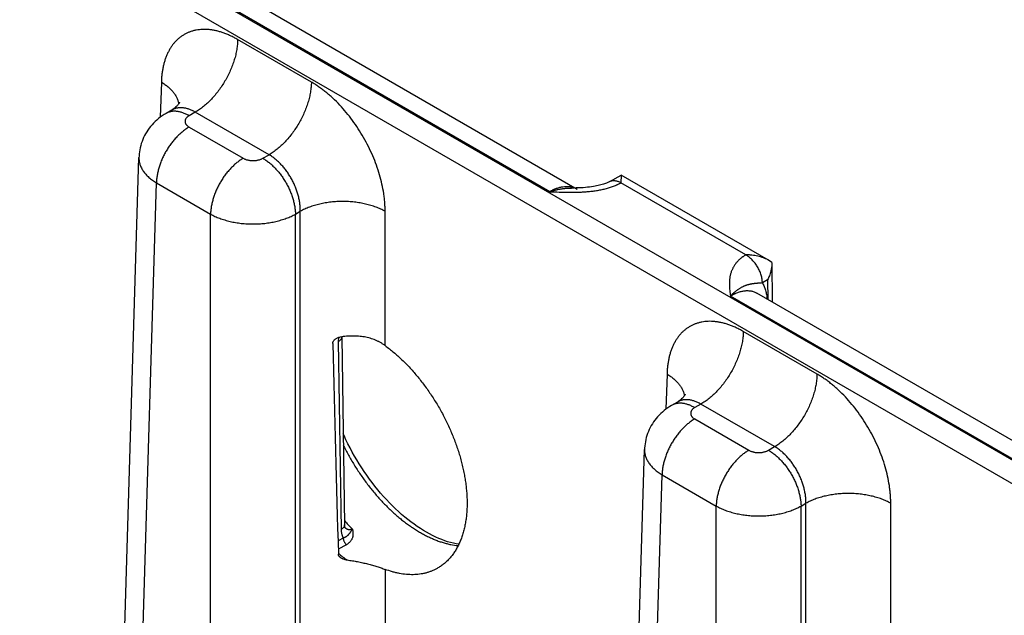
# Model space of a CAD drawing. Header units: inches. Extents: x 0 to 34, y 0 to 22.
# Tile 90 of 116: x 25.6 to 26.88, y 17.861 to 18.636. Entities that reach past the tile are written whole.
import ezdxf

# ---------------------------------------------------------------- set-up
doc = ezdxf.new("R2010")
doc.units = ezdxf.units.IN
doc.header["$LTSCALE"] = 1.87
doc.header["$MEASUREMENT"] = 0
doc.layers.get('0').update_dxf_attribs({"linetype": 'CONTINUOUS'})

msp = doc.modelspace()

# ---------------------------------------------------------------- linework, layer by layer
at = {"color": 7, "linetype": 'CONTINUOUS'}
for p, q in [((29.6694, 16.4585), (24.4381, 19.4789)), ((29.6559, 16.4354), (24.4246, 19.4559)), ((26.3248, 18.415), (25.9007, 18.6599)), ((26.289, 18.412), (25.8664, 18.656)), ((25.9791, 18.5545), (25.8832, 18.6098)), ((25.784, 18.5545), (25.7826, 18.5089)), ((25.7976, 18.5181), (25.79, 18.5138)), ((25.8281, 18.5154), (25.82, 18.5108)), ((25.924, 18.4601), (25.8281, 18.5154)), ((25.82, 18.4961), (25.8904, 18.4554)), ((25.7189, 17.269), (25.7548, 18.4564)), ((25.9159, 18.4554), (25.924, 18.4601)), ((26.3671, 18.4253), (26.3819, 18.4335)), ((26.3819, 18.4335), (26.3817, 18.4236)), ((26.5738, 18.3228), (26.3819, 18.4335)), ((25.7417, 17.2368), (25.7776, 18.4235)), ((25.7776, 18.4235), (25.848, 18.3828)), ((26.5441, 18.3298), (26.3817, 18.4235)), ((25.848, 17.1754), (25.848, 18.3828)), ((25.9583, 18.3828), (25.9647, 18.3865)), ((25.9583, 17.1754), (25.9583, 18.3828)), ((25.9647, 17.1791), (25.9647, 18.3865)), ((26.075, 18.2119), (26.075, 18.3865)), ((26.578, 18.32), (26.5738, 18.3228)), ((26.578, 18.32), (26.5784, 18.2686)), ((26.5725, 18.2973), (26.5657, 18.2933)), ((26.5725, 18.2973), (26.5727, 18.2719)), ((26.9466, 18.0323), (26.5241, 18.2763)), ((26.9824, 18.0353), (26.5583, 18.2802)), ((26.0185, 18.2233), (26.0222, 17.9789)), ((26.0185, 18.2233), (26.0185, 18.2233)), ((26.6367, 18.1748), (26.5408, 18.2301)), ((26.0145, 18.2225), (26.0141, 18.2171)), ((26.0141, 18.2171), (26.0178, 17.9727)), ((26.4416, 18.1748), (26.4402, 18.1292)), ((26.4552, 18.1384), (26.4476, 18.1341)), ((26.4857, 18.1357), (26.4776, 18.1311)), ((26.5816, 18.0804), (26.4857, 18.1357)), ((26.4776, 18.1164), (26.5481, 18.0757)), ((26.3765, 16.8893), (26.4124, 18.0767)), ((26.5735, 18.0757), (26.5816, 18.0804)), ((26.3993, 16.8571), (26.4352, 18.0438)), ((26.4352, 18.0438), (26.5056, 18.0031)), ((26.6159, 18.0031), (26.6223, 18.0068)), ((26.6223, 16.7994), (26.6223, 18.0068)), ((26.7326, 17.8322), (26.7326, 18.0068)), ((26.5056, 16.7957), (26.5056, 18.0031)), ((26.6159, 16.7957), (26.6159, 18.0031)), ((26.0205, 17.9615), (26.0138, 17.9577)), ((26.0247, 17.9529), (26.0141, 17.9469)), ((26.075, 17.9208), (26.075, 17.1791))]:
    msp.add_line(p, q, dxfattribs=at)
for points in [[(25.8077, 18.5284), (25.8077, 18.5284), (25.8077, 18.5283), (25.8076, 18.5282), (25.8075, 18.5279), (25.8073, 18.5275), (25.8071, 18.5271), (25.8067, 18.5265), (25.8062, 18.5258), (25.8056, 18.525), (25.8049, 18.5241), (25.804, 18.5231), (25.803, 18.5222), (25.8019, 18.5211), (25.8006, 18.5201), (25.7991, 18.5191), (25.7976, 18.5181)], [(25.79, 18.5138), (25.7876, 18.5123), (25.7851, 18.5106), (25.7826, 18.5089), (25.7802, 18.507), (25.778, 18.5051), (25.7758, 18.5031), (25.7737, 18.501), (25.7718, 18.4989), (25.7699, 18.4967), (25.7682, 18.4945), (25.7665, 18.4922), (25.765, 18.4898), (25.7635, 18.4874), (25.7622, 18.4849), (25.7609, 18.4824), (25.7598, 18.4798), (25.7588, 18.4772), (25.7579, 18.4746), (25.7571, 18.4719), (25.7564, 18.4692), (25.7559, 18.4665), (25.7554, 18.4638), (25.7551, 18.4611), (25.7549, 18.4583), (25.7548, 18.4564)], [(26.3671, 18.4253), (26.3665, 18.4249), (26.3657, 18.4245), (26.3648, 18.4241), (26.3638, 18.4236), (26.3627, 18.4232), (26.3615, 18.4227), (26.3602, 18.4223), (26.3588, 18.4218), (26.3573, 18.4213), (26.3557, 18.4208), (26.354, 18.4204), (26.3521, 18.4199), (26.3501, 18.4195), (26.348, 18.4191), (26.3458, 18.4187), (26.3434, 18.4183), (26.3409, 18.418), (26.3383, 18.4177), (26.3356, 18.4174), (26.3327, 18.4172), (26.3298, 18.417), (26.3268, 18.4169), (26.3236, 18.4168), (26.3204, 18.4167), (26.3175, 18.4167)], [(26.4653, 18.1487), (26.4653, 18.1487), (26.4653, 18.1486), (26.4652, 18.1485), (26.4651, 18.1482), (26.4649, 18.1479), (26.4647, 18.1474), (26.4643, 18.1468), (26.4638, 18.1461), (26.4632, 18.1453), (26.4625, 18.1444), (26.4617, 18.1435), (26.4606, 18.1425), (26.4595, 18.1414), (26.4582, 18.1404), (26.4567, 18.1394), (26.4552, 18.1384)], [(26.4476, 18.1341), (26.4452, 18.1326), (26.4427, 18.1309), (26.4402, 18.1292), (26.4379, 18.1273), (26.4356, 18.1254), (26.4334, 18.1234), (26.4314, 18.1214), (26.4294, 18.1192), (26.4275, 18.117), (26.4258, 18.1148), (26.4241, 18.1125), (26.4226, 18.1101), (26.4211, 18.1077), (26.4198, 18.1052), (26.4186, 18.1027), (26.4174, 18.1001), (26.4164, 18.0975), (26.4155, 18.0949), (26.4147, 18.0922), (26.4141, 18.0896), (26.4135, 18.0868), (26.413, 18.0841), (26.4127, 18.0814), (26.4125, 18.0786), (26.4124, 18.0767)], [(26.1709, 17.9535), (26.1674, 17.954), (26.1638, 17.9548), (26.1601, 17.9557), (26.1563, 17.9568), (26.1525, 17.9581), (26.1486, 17.9595), (26.1447, 17.9611), (26.1408, 17.9628), (26.1368, 17.9647), (26.1328, 17.9668), (26.1288, 17.969), (26.1248, 17.9714), (26.1208, 17.9739), (26.1167, 17.9766), (26.1126, 17.9795), (26.1086, 17.9825), (26.1045, 17.9856), (26.1005, 17.9889), (26.0964, 17.9923), (26.0924, 17.9959), (26.0884, 17.9996), (26.0845, 18.0034), (26.0806, 18.0074), (26.0767, 18.0115), (26.0729, 18.0157), (26.0691, 18.02), (26.0654, 18.0244), (26.0617, 18.0289), (26.0581, 18.0336), (26.0546, 18.0383), (26.0512, 18.0431), (26.0478, 18.048), (26.0445, 18.053), (26.0413, 18.058), (26.0382, 18.0631), (26.0352, 18.0682), (26.0322, 18.0734), (26.0294, 18.0787), (26.0267, 18.084), (26.0241, 18.0893), (26.0216, 18.0947), (26.0204, 18.0973)], [(26.0228, 17.975), (26.0228, 17.975), (26.0228, 17.975), (26.0228, 17.9751), (26.0227, 17.9752), (26.0227, 17.9754), (26.0226, 17.9756), (26.0225, 17.9759), (26.0224, 17.9763), (26.0224, 17.9767), (26.0223, 17.9772), (26.0222, 17.9777), (26.0222, 17.9783), (26.0222, 17.9789)]]:
    msp.add_lwpolyline(points, dxfattribs=at)
for centre, radius, start, end in [((26.3125, 18.3936), 0.0247, 60.0201, 69.5547), ((26.2147, 18.16), 0.2608, 222.399, 225.5896), ((26.0308, 17.9835), 0.0116, 224.7124, 226.2044), ((26.0306, 17.9832), 0.0112, 226.2104, 226.9264), ((26.1487, 18.1041), 0.2109, 230.3648, 234.2444)]:
    msp.add_arc(centre, radius, start, end, dxfattribs=at)
msp.add_ellipse((26.0198, 20.3254), major_axis=(-0.0556, 3.6807), ratio=0.014852, start_param=-4.101894, end_param=-4.007786, dxfattribs=at)
for points, knots in [([(25.8832, 18.6098), (25.8817, 18.6107), (25.8786, 18.6125), (25.8738, 18.6148), (25.8691, 18.6168), (25.8644, 18.6186), (25.8598, 18.6201), (25.8552, 18.6213), (25.8507, 18.6222), (25.8462, 18.6228), (25.8418, 18.623), (25.8375, 18.623), (25.8334, 18.6227), (25.8293, 18.6221), (25.8253, 18.6212), (25.8215, 18.62), (25.8178, 18.6186), (25.8143, 18.6168), (25.811, 18.6147), (25.8078, 18.6124), (25.8047, 18.6098), (25.8019, 18.6069), (25.7992, 18.6037), (25.7968, 18.6003), (25.7945, 18.5967), (25.7925, 18.5928), (25.7907, 18.5887), (25.789, 18.5844), (25.7876, 18.5798), (25.7864, 18.5751), (25.7855, 18.5702), (25.7847, 18.5651), (25.7842, 18.5599), (25.7841, 18.5563), (25.784, 18.5545)], [0, 0, 0, 0, 0.037314, 0.073712, 0.109185, 0.143732, 0.177362, 0.210095, 0.241959, 0.272994, 0.303251, 0.332794, 0.361698, 0.390047, 0.41794, 0.44548, 0.472782, 0.499963, 0.527144, 0.554448, 0.581991, 0.609887, 0.638241, 0.667149, 0.696698, 0.726961, 0.758002, 0.789873, 0.822611, 0.856248, 0.890801, 0.926279, 0.962681, 1, 1, 1, 1]), ([(25.8832, 18.6098), (25.8832, 18.6077), (25.883, 18.6034), (25.8821, 18.5968), (25.8807, 18.59), (25.8788, 18.5832), (25.8765, 18.5763), (25.8737, 18.5694), (25.8704, 18.5626), (25.8668, 18.556), (25.8628, 18.5496), (25.8585, 18.5434), (25.8539, 18.5376), (25.8491, 18.5322), (25.844, 18.5273), (25.8397, 18.5235), (25.8361, 18.5207), (25.8326, 18.5182), (25.8299, 18.5165), (25.8281, 18.5154)], [0, 0, 0, 0, 0.056204, 0.114844, 0.175677, 0.238406, 0.302692, 0.368164, 0.434427, 0.501069, 0.567675, 0.633826, 0.699114, 0.763148, 0.825562, 0.886023, 0.915434, 0.944253, 1, 1, 1, 1]), ([(25.784, 18.5545), (25.7856, 18.5536), (25.7886, 18.5516), (25.7927, 18.5484), (25.7964, 18.5451), (25.7995, 18.5415), (25.8017, 18.5384), (25.8032, 18.5359), (25.8042, 18.534), (25.805, 18.5321), (25.8056, 18.5301), (25.8062, 18.5282), (25.8064, 18.5268), (25.8065, 18.5262)], [0, 0, 0, 0, 0.146512, 0.286392, 0.419591, 0.546273, 0.666836, 0.725047, 0.782, 0.837822, 0.892655, 0.946657, 1, 1, 1, 1]), ([(25.9791, 18.5545), (25.9791, 18.5524), (25.9788, 18.548), (25.9779, 18.5414), (25.9766, 18.5347), (25.9747, 18.5278), (25.9723, 18.5209), (25.9695, 18.514), (25.9663, 18.5073), (25.9627, 18.5006), (25.9587, 18.4942), (25.9544, 18.4881), (25.9498, 18.4823), (25.9449, 18.4769), (25.9399, 18.4719), (25.9355, 18.4681), (25.932, 18.4654), (25.9285, 18.4629), (25.9258, 18.4611), (25.924, 18.4601)], [0, 0, 0, 0, 0.056204, 0.114844, 0.175677, 0.238406, 0.302692, 0.368164, 0.434427, 0.501069, 0.567675, 0.633826, 0.699114, 0.763148, 0.825562, 0.886023, 0.915434, 0.944253, 1, 1, 1, 1]), ([(26.075, 18.3865), (26.075, 18.3884), (26.0749, 18.3922), (26.0746, 18.3979), (26.074, 18.4037), (26.0729, 18.4117), (26.071, 18.4218), (26.0678, 18.4341), (26.0638, 18.4464), (26.059, 18.4586), (26.0534, 18.4707), (26.0471, 18.4825), (26.0402, 18.4939), (26.0326, 18.5048), (26.0246, 18.5151), (26.0161, 18.5247), (26.0087, 18.5321), (26.0025, 18.5376), (25.9979, 18.5415), (25.9933, 18.5451), (25.9886, 18.5485), (25.9839, 18.5516), (25.9807, 18.5536), (25.9791, 18.5545)], [0, 0, 0, 0, 0.027978, 0.056572, 0.085757, 0.115506, 0.176553, 0.23943, 0.303801, 0.369301, 0.43554, 0.502116, 0.568618, 0.634638, 0.699776, 0.763649, 0.825903, 0.856325, 0.886225, 0.91557, 0.944331, 0.972481, 1, 1, 1, 1]), ([(25.8281, 18.5154), (25.8267, 18.5162), (25.8247, 18.5173), (25.8219, 18.5185), (25.8198, 18.5193), (25.8178, 18.5199), (25.8157, 18.5204), (25.8137, 18.5208), (25.8117, 18.521), (25.8098, 18.5211), (25.8079, 18.5211), (25.806, 18.5209), (25.8042, 18.5206), (25.8025, 18.5202), (25.8008, 18.5197), (25.7991, 18.519), (25.7981, 18.5184), (25.7976, 18.5181)], [0, 0, 0, 0, 0.14636, 0.216859, 0.285561, 0.352491, 0.417692, 0.481232, 0.543197, 0.603699, 0.662869, 0.720865, 0.777862, 0.834055, 0.889659, 0.944896, 1, 1, 1, 1]), ([(25.82, 18.5108), (25.8187, 18.5116), (25.8166, 18.5126), (25.8138, 18.5139), (25.8111, 18.5149), (25.8084, 18.5157), (25.8058, 18.5162), (25.8038, 18.5164), (25.8019, 18.5166), (25.8, 18.5166), (25.7982, 18.5164), (25.7965, 18.5162), (25.7948, 18.5158), (25.7931, 18.5152), (25.7915, 18.5146), (25.7905, 18.514), (25.79, 18.5138)], [0, 0, 0, 0, 0.148542, 0.219948, 0.289419, 0.422584, 0.48642, 0.548508, 0.608953, 0.667884, 0.725457, 0.781852, 0.837272, 0.891941, 0.9461, 1, 1, 1, 1]), ([(25.82, 18.5108), (25.8196, 18.5105), (25.8189, 18.5101), (25.8178, 18.5092), (25.817, 18.5085), (25.8165, 18.5079), (25.816, 18.5073), (25.8155, 18.5065), (25.8152, 18.5056), (25.8149, 18.505), (25.8148, 18.5045), (25.8148, 18.5039), (25.8148, 18.5034), (25.8148, 18.5029), (25.8148, 18.5024), (25.8149, 18.5019), (25.8152, 18.5012), (25.8155, 18.5004), (25.816, 18.4996), (25.8165, 18.499), (25.817, 18.4984), (25.8178, 18.4976), (25.8189, 18.4968), (25.8196, 18.4963), (25.82, 18.4961)], [0, 0, 0, 0, 0.074282, 0.144711, 0.211306, 0.243231, 0.274281, 0.333946, 0.390901, 0.418618, 0.445958, 0.473044, 0.5, 0.526956, 0.554042, 0.581382, 0.609099, 0.666054, 0.725719, 0.756769, 0.788694, 0.855289, 0.925718, 1, 1, 1, 1]), ([(25.82, 18.4961), (25.8186, 18.4953), (25.8158, 18.4935), (25.8118, 18.4904), (25.8078, 18.487), (25.8039, 18.4832), (25.8002, 18.479), (25.7966, 18.4745), (25.7933, 18.4698), (25.7902, 18.4649), (25.7875, 18.4598), (25.785, 18.4546), (25.7828, 18.4493), (25.781, 18.444), (25.7796, 18.4387), (25.7785, 18.4335), (25.7778, 18.4284), (25.7776, 18.4251), (25.7776, 18.4235)], [0, 0, 0, 0, 0.055747, 0.113969, 0.17443, 0.236844, 0.300879, 0.366168, 0.43232, 0.498926, 0.565569, 0.631832, 0.697305, 0.761592, 0.824321, 0.885155, 0.943796, 1, 1, 1, 1]), ([(25.7548, 18.4564), (25.7548, 18.4557), (25.7548, 18.4542), (25.755, 18.4519), (25.7554, 18.4496), (25.7561, 18.4474), (25.7569, 18.4452), (25.7579, 18.443), (25.7591, 18.4408), (25.7604, 18.4387), (25.762, 18.4366), (25.7644, 18.4338), (25.767, 18.4312), (25.77, 18.4287), (25.7732, 18.4262), (25.7758, 18.4245), (25.7776, 18.4235)], [0, 0, 0, 0, 0.05373, 0.107707, 0.162195, 0.217445, 0.273689, 0.33114, 0.389983, 0.450379, 0.512462, 0.576337, 0.709708, 0.779346, 0.850956, 1, 1, 1, 1]), ([(25.8904, 18.4554), (25.889, 18.4546), (25.8862, 18.4528), (25.8822, 18.4498), (25.8782, 18.4463), (25.8743, 18.4425), (25.8706, 18.4383), (25.867, 18.4339), (25.8637, 18.4292), (25.8607, 18.4242), (25.8579, 18.4191), (25.8554, 18.4139), (25.8532, 18.4086), (25.8514, 18.4033), (25.85, 18.3981), (25.8489, 18.3929), (25.8482, 18.3878), (25.848, 18.3844), (25.848, 18.3828)], [0, 0, 0, 0, 0.055747, 0.113969, 0.17443, 0.236844, 0.300879, 0.366168, 0.43232, 0.498926, 0.565569, 0.631832, 0.697305, 0.761592, 0.824321, 0.885155, 0.943796, 1, 1, 1, 1]), ([(25.8904, 18.4554), (25.8909, 18.4552), (25.8918, 18.4547), (25.8932, 18.4541), (25.8947, 18.4536), (25.8963, 18.4532), (25.898, 18.4528), (25.8997, 18.4526), (25.9014, 18.4524), (25.9032, 18.4524), (25.9049, 18.4524), (25.9067, 18.4526), (25.9084, 18.4528), (25.91, 18.4532), (25.9116, 18.4536), (25.9132, 18.4541), (25.9146, 18.4547), (25.9155, 18.4552), (25.9159, 18.4554)], [0, 0, 0, 0, 0.055839, 0.11418, 0.174783, 0.237353, 0.301548, 0.366992, 0.433282, 0.5, 0.566718, 0.633008, 0.698452, 0.762647, 0.825217, 0.88582, 0.944161, 1, 1, 1, 1]), ([(25.9159, 18.4554), (25.9173, 18.4546), (25.9201, 18.4528), (25.9242, 18.4498), (25.9282, 18.4463), (25.932, 18.4425), (25.9358, 18.4383), (25.9393, 18.4339), (25.9426, 18.4292), (25.9457, 18.4242), (25.9485, 18.4191), (25.951, 18.4139), (25.9531, 18.4086), (25.9549, 18.4033), (25.9564, 18.3981), (25.9574, 18.3929), (25.9581, 18.3878), (25.9583, 18.3844), (25.9583, 18.3828)], [0, 0, 0, 0, 0.055747, 0.113969, 0.17443, 0.236844, 0.300879, 0.366168, 0.43232, 0.498926, 0.565569, 0.631832, 0.697305, 0.761592, 0.824321, 0.885155, 0.943796, 1, 1, 1, 1]), ([(25.9647, 18.3865), (25.9647, 18.3882), (25.9647, 18.3916), (25.9641, 18.3967), (25.9632, 18.402), (25.962, 18.4074), (25.9603, 18.4128), (25.9583, 18.4181), (25.9559, 18.4234), (25.9533, 18.4286), (25.9503, 18.4336), (25.9471, 18.4384), (25.9436, 18.4429), (25.94, 18.4471), (25.9362, 18.4509), (25.9322, 18.4544), (25.9282, 18.4575), (25.9254, 18.4593), (25.924, 18.4601)], [0, 0, 0, 0, 0.057025, 0.116321, 0.177647, 0.240717, 0.305201, 0.370741, 0.436955, 0.503451, 0.569827, 0.635685, 0.700637, 0.764314, 0.826372, 0.886503, 0.944448, 1, 1, 1, 1]), ([(26.289, 18.412), (26.2931, 18.4118), (26.3012, 18.4115), (26.3134, 18.4112), (26.3226, 18.4112), (26.3287, 18.4114), (26.3318, 18.4116), (26.3348, 18.4118), (26.3378, 18.412), (26.3409, 18.4123), (26.3449, 18.4127), (26.3498, 18.4134), (26.3556, 18.4145), (26.3613, 18.4157), (26.3668, 18.4173), (26.3712, 18.4188), (26.3742, 18.42), (26.3759, 18.4207), (26.3771, 18.4212), (26.3783, 18.4218), (26.3794, 18.4223), (26.3806, 18.4229), (26.3813, 18.4233), (26.3817, 18.4235)], [0, 0, 0, 0, 0.129267, 0.258658, 0.388097, 0.420423, 0.452714, 0.484956, 0.517131, 0.549221, 0.581203, 0.644743, 0.707528, 0.769295, 0.829747, 0.888565, 0.917263, 0.931415, 0.94543, 0.959303, 0.973028, 0.986594, 1, 1, 1, 1]), ([(26.3211, 18.4168), (26.3205, 18.417), (26.3194, 18.4173), (26.3176, 18.4178), (26.3158, 18.4181), (26.3139, 18.4184), (26.312, 18.4185), (26.3094, 18.4184), (26.306, 18.4181), (26.3018, 18.4173), (26.2975, 18.416), (26.2932, 18.4142), (26.2904, 18.4128), (26.289, 18.412)], [0, 0, 0, 0, 0.053874, 0.108377, 0.163667, 0.21989, 0.277178, 0.335645, 0.456466, 0.583031, 0.715729, 0.854728, 1, 1, 1, 1]), ([(26.289, 18.412), (26.2902, 18.4124), (26.292, 18.4129), (26.2944, 18.4136), (26.2962, 18.4141), (26.298, 18.4145), (26.2998, 18.4149), (26.3016, 18.4152), (26.3034, 18.4156), (26.3052, 18.4158), (26.307, 18.4161), (26.3087, 18.4163), (26.3111, 18.4165), (26.314, 18.4167), (26.3163, 18.4167), (26.3175, 18.4167)], [0, 0, 0, 0, 0.130322, 0.1949, 0.25907, 0.322829, 0.386199, 0.449192, 0.511811, 0.574047, 0.635896, 0.697387, 0.758552, 0.879912, 1, 1, 1, 1]), ([(26.3671, 18.4253), (26.3674, 18.4254), (26.3678, 18.4257), (26.3686, 18.426), (26.3694, 18.4262), (26.3702, 18.4264), (26.3711, 18.4265), (26.3723, 18.4266), (26.3738, 18.4265), (26.3758, 18.4261), (26.3777, 18.4255), (26.3797, 18.4247), (26.381, 18.424), (26.3817, 18.4236)], [0, 0, 0, 0, 0.053721, 0.107707, 0.162214, 0.217488, 0.273758, 0.331231, 0.450426, 0.576323, 0.709682, 0.85089, 1, 1, 1, 1]), ([(26.075, 18.3865), (26.0741, 18.387), (26.0722, 18.388), (26.0693, 18.3894), (26.0663, 18.3907), (26.0621, 18.3923), (26.0565, 18.3942), (26.0496, 18.396), (26.0424, 18.3974), (26.035, 18.3985), (26.0275, 18.3991), (26.0198, 18.3993), (26.0122, 18.3991), (26.0047, 18.3985), (25.9972, 18.3974), (25.99, 18.396), (25.9831, 18.3942), (25.9776, 18.3923), (25.9734, 18.3907), (25.9704, 18.3894), (25.9675, 18.388), (25.9656, 18.387), (25.9647, 18.3865)], [0, 0, 0, 0, 0.027447, 0.055573, 0.084353, 0.113757, 0.174287, 0.236862, 0.301125, 0.366684, 0.43312, 0.5, 0.56688, 0.633316, 0.698875, 0.763138, 0.825713, 0.886243, 0.915647, 0.944427, 0.972553, 1, 1, 1, 1]), ([(25.848, 18.3828), (25.8499, 18.3818), (25.8527, 18.3803), (25.8567, 18.3786), (25.8609, 18.3769), (25.8665, 18.3751), (25.8734, 18.3732), (25.8806, 18.3718), (25.888, 18.3707), (25.8955, 18.3701), (25.9032, 18.3699), (25.9108, 18.3701), (25.9184, 18.3707), (25.9258, 18.3718), (25.933, 18.3732), (25.9399, 18.3751), (25.9454, 18.3769), (25.9496, 18.3786), (25.9536, 18.3803), (25.9565, 18.3818), (25.9583, 18.3828)], [0, 0, 0, 0, 0.055627, 0.084429, 0.11385, 0.174397, 0.236972, 0.30122, 0.366753, 0.433157, 0.499999, 0.566842, 0.633246, 0.698779, 0.763027, 0.825602, 0.88615, 0.91557, 0.944373, 1, 1, 1, 1]), ([(26.5441, 18.3298), (26.5437, 18.3296), (26.543, 18.3291), (26.542, 18.3285), (26.541, 18.3278), (26.5397, 18.3269), (26.5382, 18.3257), (26.5364, 18.3243), (26.5348, 18.3228), (26.5333, 18.3212), (26.5319, 18.3197), (26.5306, 18.3181), (26.5295, 18.3164), (26.5284, 18.3148), (26.5274, 18.3131), (26.5266, 18.3114), (26.5258, 18.3097), (26.5251, 18.308), (26.5246, 18.3062), (26.5241, 18.3045), (26.5237, 18.3027), (26.5233, 18.301), (26.5231, 18.2992), (26.5229, 18.2974), (26.5228, 18.2957), (26.5227, 18.2933), (26.5227, 18.2904), (26.5229, 18.2868), (26.5232, 18.2833), (26.5236, 18.2798), (26.5239, 18.2774), (26.5241, 18.2763)], [0, 0, 0, 0, 0.020016, 0.039778, 0.059278, 0.078527, 0.116295, 0.153104, 0.188992, 0.223999, 0.258174, 0.291572, 0.324254, 0.356282, 0.38772, 0.418636, 0.449095, 0.479161, 0.508894, 0.538353, 0.567592, 0.596656, 0.625591, 0.654433, 0.683214, 0.71196, 0.769421, 0.826934, 0.884543, 0.942245, 1, 1, 1, 1]), ([(26.5738, 18.3228), (26.5727, 18.3234), (26.5705, 18.3245), (26.567, 18.326), (26.5634, 18.3272), (26.5596, 18.3282), (26.5558, 18.3289), (26.5526, 18.3293), (26.5499, 18.3296), (26.548, 18.3297), (26.546, 18.3298), (26.5447, 18.3298), (26.5441, 18.3298)], [0, 0, 0, 0, 0.120791, 0.243393, 0.36745, 0.492654, 0.618735, 0.745456, 0.808995, 0.872615, 0.936292, 1, 1, 1, 1]), ([(26.5657, 18.2933), (26.5657, 18.2941), (26.5656, 18.2958), (26.5653, 18.2983), (26.5648, 18.3009), (26.5641, 18.3036), (26.5632, 18.3063), (26.5621, 18.3089), (26.5608, 18.3115), (26.5594, 18.3141), (26.5578, 18.3166), (26.5561, 18.319), (26.5543, 18.3212), (26.5524, 18.3233), (26.5504, 18.3252), (26.5484, 18.327), (26.5463, 18.3285), (26.5449, 18.3294), (26.5442, 18.3298)], [0, 0, 0, 0, 0.055737, 0.113935, 0.174369, 0.236755, 0.300766, 0.366036, 0.432175, 0.498774, 0.565416, 0.631682, 0.697163, 0.761462, 0.824209, 0.885068, 0.943744, 1, 1, 1, 1]), ([(26.578, 18.3197), (26.578, 18.3187), (26.5779, 18.3168), (26.5776, 18.3139), (26.5772, 18.3111), (26.5765, 18.3082), (26.5757, 18.3054), (26.5748, 18.3027), (26.5737, 18.3), (26.5729, 18.2982), (26.5725, 18.2973)], [0, 0, 0, 0, 0.123766, 0.248167, 0.373057, 0.498294, 0.623741, 0.749264, 0.874729, 1, 1, 1, 1]), ([(26.5657, 18.2933), (26.5651, 18.2933), (26.5643, 18.2932), (26.5632, 18.2931), (26.5624, 18.2931), (26.5616, 18.293), (26.5609, 18.293), (26.5602, 18.2929), (26.5595, 18.2928), (26.5588, 18.2928), (26.5579, 18.2927), (26.5569, 18.2926), (26.5556, 18.2925), (26.5544, 18.2923), (26.5532, 18.2922), (26.5521, 18.292), (26.5509, 18.2918), (26.5497, 18.2916), (26.5486, 18.2913), (26.5474, 18.291), (26.5462, 18.2907), (26.545, 18.2903), (26.5438, 18.2899), (26.5426, 18.2894), (26.5416, 18.289), (26.5408, 18.2886), (26.5399, 18.2882), (26.5389, 18.2877), (26.5376, 18.287), (26.5363, 18.2862), (26.535, 18.2853), (26.5339, 18.2846), (26.533, 18.284), (26.5321, 18.2833), (26.5309, 18.2825), (26.5296, 18.2814), (26.5284, 18.2804), (26.5275, 18.2796), (26.5266, 18.2787), (26.5254, 18.2776), (26.5245, 18.2767), (26.5241, 18.2763)], [0, 0, 0, 0, 0.036791, 0.05426, 0.071165, 0.087544, 0.103436, 0.118881, 0.13392, 0.14859, 0.162927, 0.19074, 0.217628, 0.243831, 0.269565, 0.295024, 0.320384, 0.345797, 0.371404, 0.397327, 0.423684, 0.450571, 0.478078, 0.506279, 0.535247, 0.550043, 0.565058, 0.595758, 0.627381, 0.659968, 0.693562, 0.728193, 0.745896, 0.763857, 0.800567, 0.838346, 0.877194, 0.897012, 0.917088, 0.958023, 1, 1, 1, 1]), ([(26.5657, 18.2933), (26.5661, 18.2926), (26.5669, 18.2911), (26.5679, 18.2887), (26.5689, 18.2863), (26.5697, 18.2837), (26.5704, 18.281), (26.5712, 18.2772), (26.5716, 18.2743), (26.5718, 18.2724)], [0, 0, 0, 0, 0.114129, 0.231101, 0.351088, 0.474232, 0.600641, 0.73039, 1, 1, 1, 1]), ([(26.524, 18.2763), (26.5244, 18.2765), (26.5252, 18.277), (26.5264, 18.2776), (26.5276, 18.2783), (26.5288, 18.2789), (26.53, 18.2794), (26.5315, 18.2801), (26.5335, 18.2809), (26.5358, 18.2817), (26.5381, 18.2823), (26.5403, 18.2828), (26.5425, 18.2831), (26.5447, 18.2833), (26.5468, 18.2833), (26.5489, 18.2832), (26.5509, 18.2829), (26.5529, 18.2825), (26.5548, 18.2819), (26.5566, 18.2811), (26.5577, 18.2805), (26.5583, 18.2802)], [0, 0, 0, 0, 0.03817, 0.075849, 0.112998, 0.149638, 0.185777, 0.221406, 0.291136, 0.358851, 0.424592, 0.48842, 0.550424, 0.610718, 0.669442, 0.726766, 0.782884, 0.838017, 0.892406, 0.94631, 1, 1, 1, 1]), ([(26.5408, 18.2301), (26.5393, 18.231), (26.5362, 18.2328), (26.5314, 18.2351), (26.5267, 18.2371), (26.522, 18.2389), (26.5174, 18.2404), (26.5128, 18.2416), (26.5083, 18.2425), (26.5038, 18.2431), (26.4994, 18.2434), (26.4951, 18.2434), (26.491, 18.2431), (26.4869, 18.2424), (26.4829, 18.2415), (26.4791, 18.2404), (26.4755, 18.2389), (26.4719, 18.2371), (26.4686, 18.235), (26.4654, 18.2327), (26.4623, 18.2301), (26.4595, 18.2272), (26.4569, 18.224), (26.4544, 18.2206), (26.4521, 18.217), (26.4501, 18.2131), (26.4483, 18.209), (26.4466, 18.2047), (26.4452, 18.2001), (26.444, 18.1954), (26.4431, 18.1905), (26.4424, 18.1854), (26.4418, 18.1802), (26.4417, 18.1766), (26.4416, 18.1748)], [0, 0, 0, 0, 0.037314, 0.073712, 0.109185, 0.143732, 0.177362, 0.210095, 0.241959, 0.272994, 0.303251, 0.332794, 0.361698, 0.390047, 0.41794, 0.44548, 0.472782, 0.499963, 0.527144, 0.554448, 0.581991, 0.609887, 0.638241, 0.667149, 0.696698, 0.726961, 0.758002, 0.789873, 0.822611, 0.856248, 0.890801, 0.926279, 0.962681, 1, 1, 1, 1]), ([(26.0069, 18.2147), (26.0069, 18.2149), (26.007, 18.2154), (26.0071, 18.2162), (26.0074, 18.2169), (26.0079, 18.2179), (26.0085, 18.2188), (26.0093, 18.2197), (26.0102, 18.2204), (26.0114, 18.2213), (26.013, 18.2221), (26.0148, 18.2227), (26.0159, 18.2229), (26.0165, 18.223)], [0, 0, 0, 0, 0.055538, 0.112157, 0.170012, 0.229133, 0.350754, 0.413178, 0.476455, 0.604971, 0.735513, 0.867371, 1, 1, 1, 1]), ([(26.0185, 18.2233), (26.0185, 18.2231), (26.0185, 18.2228), (26.0185, 18.2224), (26.0184, 18.222), (26.0182, 18.2214), (26.0179, 18.2207), (26.0174, 18.2199), (26.0168, 18.2191), (26.016, 18.2184), (26.0151, 18.2177), (26.0145, 18.2173), (26.0141, 18.2171)], [0, 0, 0, 0, 0.053428, 0.107132, 0.16138, 0.216429, 0.329766, 0.448848, 0.574857, 0.708542, 0.850254, 1, 1, 1, 1]), ([(26.075, 18.2119), (26.074, 18.2125), (26.0721, 18.2139), (26.069, 18.2157), (26.0658, 18.2174), (26.0625, 18.2189), (26.059, 18.2202), (26.0555, 18.2213), (26.0518, 18.2223), (26.0468, 18.2233), (26.0404, 18.2241), (26.0325, 18.2244), (26.0245, 18.224), (26.0192, 18.2234), (26.0165, 18.223)], [0, 0, 0, 0, 0.057877, 0.11633, 0.175402, 0.235126, 0.295526, 0.356614, 0.418391, 0.480847, 0.607664, 0.736798, 0.86778, 1, 1, 1, 1]), ([(26.5408, 18.2301), (26.5408, 18.228), (26.5406, 18.2237), (26.5397, 18.2171), (26.5383, 18.2103), (26.5364, 18.2035), (26.5341, 18.1966), (26.5313, 18.1897), (26.528, 18.1829), (26.5244, 18.1763), (26.5204, 18.1699), (26.5161, 18.1637), (26.5115, 18.1579), (26.5067, 18.1525), (26.5016, 18.1476), (26.4973, 18.1438), (26.4937, 18.141), (26.4902, 18.1385), (26.4875, 18.1368), (26.4857, 18.1357)], [0, 0, 0, 0, 0.056204, 0.114844, 0.175677, 0.238406, 0.302692, 0.368164, 0.434427, 0.501069, 0.567675, 0.633826, 0.699114, 0.763148, 0.825562, 0.886023, 0.915434, 0.944253, 1, 1, 1, 1]), ([(26.075, 18.2119), (26.0769, 18.2105), (26.0806, 18.2076), (26.0861, 18.2031), (26.0916, 18.1983), (26.0988, 18.1916), (26.1058, 18.1845), (26.1126, 18.1769), (26.1176, 18.171), (26.1224, 18.1649), (26.1272, 18.1587), (26.1318, 18.1522), (26.1362, 18.1456), (26.1405, 18.1389), (26.1446, 18.1321), (26.1485, 18.1251), (26.1522, 18.118), (26.1557, 18.1109), (26.1591, 18.1037), (26.1622, 18.0964), (26.1651, 18.0891), (26.1678, 18.0818), (26.1703, 18.0744), (26.1725, 18.0671), (26.1745, 18.0598), (26.1762, 18.0525), (26.1778, 18.0452), (26.179, 18.0381), (26.18, 18.031), (26.1808, 18.024), (26.1813, 18.0171), (26.1816, 18.0103), (26.1816, 18.0058), (26.1815, 18.0036)], [0, 0, 0, 0, 0.028955, 0.058428, 0.088393, 0.118822, 0.180938, 0.212565, 0.244516, 0.276752, 0.30923, 0.341909, 0.374748, 0.407703, 0.440732, 0.47379, 0.506833, 0.539817, 0.572697, 0.605433, 0.63798, 0.670299, 0.702347, 0.734082, 0.765466, 0.79646, 0.827032, 0.857153, 0.886791, 0.915921, 0.944514, 0.972548, 1, 1, 1, 1]), ([(26.4416, 18.1748), (26.4432, 18.1739), (26.4462, 18.1719), (26.4503, 18.1687), (26.454, 18.1654), (26.4571, 18.1618), (26.4593, 18.1587), (26.4608, 18.1562), (26.4618, 18.1543), (26.4626, 18.1524), (26.4633, 18.1504), (26.4638, 18.1485), (26.464, 18.1472), (26.4641, 18.1465)], [0, 0, 0, 0, 0.146512, 0.286392, 0.419591, 0.546273, 0.666836, 0.725047, 0.782, 0.837822, 0.892655, 0.946657, 1, 1, 1, 1]), ([(26.6367, 18.1748), (26.6367, 18.1727), (26.6364, 18.1683), (26.6355, 18.1617), (26.6342, 18.155), (26.6323, 18.1481), (26.6299, 18.1412), (26.6271, 18.1343), (26.6239, 18.1276), (26.6203, 18.1209), (26.6163, 18.1145), (26.612, 18.1084), (26.6074, 18.1026), (26.6025, 18.0972), (26.5975, 18.0922), (26.5931, 18.0884), (26.5896, 18.0857), (26.5861, 18.0832), (26.5834, 18.0814), (26.5816, 18.0804)], [0, 0, 0, 0, 0.056204, 0.114844, 0.175677, 0.238406, 0.302692, 0.368164, 0.434427, 0.501069, 0.567675, 0.633826, 0.699114, 0.763148, 0.825562, 0.886023, 0.915434, 0.944253, 1, 1, 1, 1]), ([(26.7326, 18.0068), (26.7326, 18.0087), (26.7325, 18.0125), (26.7322, 18.0182), (26.7316, 18.024), (26.7305, 18.032), (26.7286, 18.0421), (26.7254, 18.0544), (26.7214, 18.0667), (26.7166, 18.0789), (26.711, 18.091), (26.7047, 18.1028), (26.6978, 18.1142), (26.6902, 18.1251), (26.6822, 18.1354), (26.6737, 18.145), (26.6663, 18.1524), (26.6602, 18.1579), (26.6556, 18.1618), (26.6509, 18.1654), (26.6462, 18.1688), (26.6415, 18.1719), (26.6383, 18.1739), (26.6367, 18.1748)], [0, 0, 0, 0, 0.027978, 0.056572, 0.085757, 0.115506, 0.176553, 0.23943, 0.303801, 0.369301, 0.43554, 0.502116, 0.568618, 0.634638, 0.699776, 0.763649, 0.825903, 0.856325, 0.886225, 0.91557, 0.944331, 0.972481, 1, 1, 1, 1]), ([(26.4776, 18.1311), (26.4763, 18.1319), (26.4742, 18.1329), (26.4714, 18.1342), (26.4687, 18.1352), (26.466, 18.136), (26.4634, 18.1365), (26.4614, 18.1368), (26.4595, 18.1369), (26.4577, 18.1369), (26.4558, 18.1367), (26.4541, 18.1365), (26.4524, 18.1361), (26.4507, 18.1355), (26.4491, 18.1349), (26.4481, 18.1343), (26.4476, 18.1341)], [0, 0, 0, 0, 0.148542, 0.219948, 0.289419, 0.422584, 0.48642, 0.548508, 0.608953, 0.667884, 0.725457, 0.781852, 0.837272, 0.891941, 0.9461, 1, 1, 1, 1]), ([(26.4857, 18.1357), (26.4843, 18.1365), (26.4823, 18.1376), (26.4795, 18.1388), (26.4774, 18.1396), (26.4754, 18.1402), (26.4733, 18.1407), (26.4713, 18.1411), (26.4694, 18.1413), (26.4674, 18.1414), (26.4655, 18.1414), (26.4637, 18.1412), (26.4618, 18.141), (26.4601, 18.1405), (26.4584, 18.14), (26.4568, 18.1393), (26.4557, 18.1387), (26.4552, 18.1384)], [0, 0, 0, 0, 0.14636, 0.216859, 0.285561, 0.352491, 0.417692, 0.481232, 0.543197, 0.603699, 0.662869, 0.720865, 0.777862, 0.834055, 0.889659, 0.944896, 1, 1, 1, 1]), ([(26.4776, 18.1311), (26.4772, 18.1309), (26.4765, 18.1304), (26.4754, 18.1295), (26.4746, 18.1288), (26.4741, 18.1282), (26.4736, 18.1276), (26.4731, 18.1268), (26.4728, 18.1259), (26.4726, 18.1253), (26.4724, 18.1248), (26.4724, 18.1242), (26.4724, 18.1237), (26.4724, 18.1232), (26.4724, 18.1227), (26.4726, 18.1222), (26.4728, 18.1215), (26.4731, 18.1207), (26.4736, 18.1199), (26.4741, 18.1193), (26.4746, 18.1187), (26.4754, 18.1179), (26.4765, 18.1171), (26.4772, 18.1166), (26.4776, 18.1164)], [0, 0, 0, 0, 0.074282, 0.144711, 0.211306, 0.243231, 0.274281, 0.333946, 0.390901, 0.418618, 0.445958, 0.473044, 0.5, 0.526956, 0.554042, 0.581382, 0.609099, 0.666054, 0.725719, 0.756769, 0.788694, 0.855289, 0.925718, 1, 1, 1, 1]), ([(26.4776, 18.1164), (26.4762, 18.1156), (26.4734, 18.1138), (26.4694, 18.1107), (26.4654, 18.1073), (26.4615, 18.1035), (26.4578, 18.0993), (26.4542, 18.0948), (26.4509, 18.0901), (26.4479, 18.0852), (26.4451, 18.0801), (26.4426, 18.0749), (26.4404, 18.0696), (26.4386, 18.0643), (26.4372, 18.059), (26.4361, 18.0538), (26.4354, 18.0487), (26.4352, 18.0454), (26.4352, 18.0438)], [0, 0, 0, 0, 0.055747, 0.113969, 0.17443, 0.236844, 0.300879, 0.366168, 0.43232, 0.498926, 0.565569, 0.631832, 0.697305, 0.761592, 0.824321, 0.885155, 0.943796, 1, 1, 1, 1]), ([(26.0206, 18.0824), (26.0228, 18.078), (26.0273, 18.0694), (26.0334, 18.0588), (26.0386, 18.0506), (26.044, 18.0425), (26.051, 18.0327), (26.0585, 18.0233), (26.0646, 18.0161), (26.0709, 18.0091), (26.0773, 18.0025), (26.0839, 17.9962), (26.0889, 17.9917), (26.0939, 17.9874), (26.099, 17.9834), (26.1041, 17.9795), (26.1093, 17.9759), (26.1145, 17.9725), (26.1196, 17.9693), (26.1248, 17.9664), (26.13, 17.9637), (26.1351, 17.9613), (26.1402, 17.9591), (26.1453, 17.9572), (26.1504, 17.9556), (26.1554, 17.9542), (26.1619, 17.9527), (26.1668, 17.952), (26.17, 17.9517)], [0, 0, 0, 0, 0.070838, 0.141859, 0.177341, 0.212749, 0.283179, 0.352842, 0.387294, 0.421443, 0.488683, 0.521713, 0.554307, 0.586435, 0.618069, 0.649184, 0.679757, 0.709768, 0.739197, 0.76803, 0.796256, 0.823866, 0.850854, 0.877221, 0.90297, 0.928108, 0.952649, 1, 1, 1, 1]), ([(26.4124, 18.0767), (26.4124, 18.076), (26.4124, 18.0745), (26.4126, 18.0722), (26.413, 18.07), (26.4137, 18.0677), (26.4145, 18.0655), (26.4155, 18.0633), (26.4167, 18.0611), (26.4181, 18.059), (26.4196, 18.0569), (26.422, 18.0541), (26.4246, 18.0515), (26.4276, 18.049), (26.4308, 18.0465), (26.4334, 18.0448), (26.4352, 18.0438)], [0, 0, 0, 0, 0.05373, 0.107707, 0.162195, 0.217445, 0.273689, 0.33114, 0.389983, 0.450379, 0.512462, 0.576337, 0.709708, 0.779346, 0.850956, 1, 1, 1, 1]), ([(26.5481, 18.0757), (26.5466, 18.0749), (26.5438, 18.0731), (26.5398, 18.0701), (26.5358, 18.0666), (26.5319, 18.0628), (26.5282, 18.0587), (26.5247, 18.0542), (26.5213, 18.0495), (26.5183, 18.0445), (26.5155, 18.0394), (26.513, 18.0342), (26.5108, 18.0289), (26.509, 18.0236), (26.5076, 18.0184), (26.5065, 18.0132), (26.5058, 18.0081), (26.5057, 18.0047), (26.5056, 18.0031)], [0, 0, 0, 0, 0.055747, 0.113969, 0.17443, 0.236844, 0.300879, 0.366168, 0.43232, 0.498926, 0.565569, 0.631832, 0.697305, 0.761592, 0.824321, 0.885155, 0.943796, 1, 1, 1, 1]), ([(26.5481, 18.0757), (26.5485, 18.0755), (26.5494, 18.075), (26.5508, 18.0744), (26.5523, 18.0739), (26.5539, 18.0735), (26.5556, 18.0731), (26.5573, 18.0729), (26.559, 18.0727), (26.5608, 18.0727), (26.5625, 18.0727), (26.5643, 18.0729), (26.566, 18.0731), (26.5677, 18.0735), (26.5692, 18.0739), (26.5708, 18.0744), (26.5722, 18.075), (26.5731, 18.0755), (26.5735, 18.0757)], [0, 0, 0, 0, 0.055839, 0.11418, 0.174783, 0.237353, 0.301548, 0.366992, 0.433282, 0.5, 0.566718, 0.633008, 0.698452, 0.762647, 0.825217, 0.88582, 0.944161, 1, 1, 1, 1]), ([(26.5735, 18.0757), (26.5749, 18.0749), (26.5777, 18.0731), (26.5818, 18.0701), (26.5858, 18.0666), (26.5896, 18.0628), (26.5934, 18.0587), (26.5969, 18.0542), (26.6002, 18.0495), (26.6033, 18.0445), (26.6061, 18.0394), (26.6086, 18.0342), (26.6107, 18.0289), (26.6125, 18.0236), (26.614, 18.0184), (26.615, 18.0132), (26.6157, 18.0081), (26.6159, 18.0047), (26.6159, 18.0031)], [0, 0, 0, 0, 0.055747, 0.113969, 0.17443, 0.236844, 0.300879, 0.366168, 0.43232, 0.498926, 0.565569, 0.631832, 0.697305, 0.761592, 0.824321, 0.885155, 0.943796, 1, 1, 1, 1]), ([(26.6223, 18.0068), (26.6223, 18.0085), (26.6223, 18.0119), (26.6218, 18.017), (26.6208, 18.0223), (26.6196, 18.0277), (26.6179, 18.0331), (26.6159, 18.0384), (26.6135, 18.0437), (26.6109, 18.0489), (26.6079, 18.0539), (26.6047, 18.0587), (26.6012, 18.0632), (26.5976, 18.0674), (26.5938, 18.0713), (26.5898, 18.0747), (26.5858, 18.0778), (26.583, 18.0796), (26.5816, 18.0804)], [0, 0, 0, 0, 0.057025, 0.116321, 0.177647, 0.240717, 0.305201, 0.370741, 0.436955, 0.503451, 0.569827, 0.635685, 0.700637, 0.764314, 0.826372, 0.886503, 0.944448, 1, 1, 1, 1]), ([(26.7326, 18.0068), (26.7317, 18.0073), (26.7298, 18.0083), (26.7269, 18.0097), (26.7239, 18.011), (26.7197, 18.0127), (26.7142, 18.0145), (26.7072, 18.0163), (26.7, 18.0177), (26.6926, 18.0188), (26.6851, 18.0194), (26.6774, 18.0196), (26.6698, 18.0194), (26.6623, 18.0188), (26.6549, 18.0177), (26.6477, 18.0163), (26.6407, 18.0145), (26.6352, 18.0127), (26.631, 18.011), (26.628, 18.0097), (26.6251, 18.0083), (26.6232, 18.0073), (26.6223, 18.0068)], [0, 0, 0, 0, 0.027447, 0.055573, 0.084353, 0.113757, 0.174287, 0.236862, 0.301125, 0.366684, 0.43312, 0.5, 0.56688, 0.633316, 0.698875, 0.763138, 0.825713, 0.886243, 0.915647, 0.944427, 0.972553, 1, 1, 1, 1]), ([(26.1815, 18.0036), (26.1815, 18.0012), (26.1813, 17.9966), (26.1807, 17.9897), (26.1798, 17.983), (26.1786, 17.9766), (26.1771, 17.9704), (26.1753, 17.9644), (26.1733, 17.9588), (26.1709, 17.9534), (26.1683, 17.9483), (26.1654, 17.9435), (26.1622, 17.939), (26.1587, 17.9349), (26.1551, 17.9311), (26.1511, 17.9277), (26.1477, 17.9251), (26.1448, 17.9233), (26.1433, 17.9224), (26.1426, 17.922)], [0, 0, 0, 0, 0.074806, 0.14776, 0.218849, 0.288076, 0.355458, 0.421024, 0.484823, 0.546924, 0.607422, 0.666454, 0.72418, 0.780775, 0.836434, 0.891369, 0.945806, 0.97292, 1, 1, 1, 1]), ([(26.5056, 18.0031), (26.5075, 18.0021), (26.5104, 18.0006), (26.5143, 17.9989), (26.5185, 17.9972), (26.5241, 17.9954), (26.531, 17.9935), (26.5382, 17.9921), (26.5456, 17.991), (26.5531, 17.9904), (26.5608, 17.9902), (26.5684, 17.9904), (26.576, 17.991), (26.5834, 17.9921), (26.5906, 17.9935), (26.5975, 17.9954), (26.603, 17.9972), (26.6072, 17.9989), (26.6112, 18.0006), (26.6141, 18.0021), (26.6159, 18.0031)], [0, 0, 0, 0, 0.055627, 0.084429, 0.11385, 0.174397, 0.236972, 0.30122, 0.366753, 0.433157, 0.499999, 0.566842, 0.633246, 0.698779, 0.763027, 0.825602, 0.88615, 0.91557, 0.944373, 1, 1, 1, 1]), ([(26.0222, 17.9789), (26.0222, 17.9787), (26.0222, 17.9784), (26.0221, 17.978), (26.022, 17.9776), (26.0219, 17.977), (26.0216, 17.9763), (26.0211, 17.9755), (26.0204, 17.9747), (26.0197, 17.974), (26.0188, 17.9733), (26.0181, 17.9729), (26.0178, 17.9727)], [0, 0, 0, 0, 0.053428, 0.107132, 0.16138, 0.216429, 0.329766, 0.448848, 0.574857, 0.708542, 0.850254, 1, 1, 1, 1]), ([(26.0178, 17.9727), (26.0178, 17.9722), (26.0178, 17.9711), (26.018, 17.9695), (26.0182, 17.968), (26.0185, 17.9666), (26.0189, 17.9652), (26.0193, 17.9639), (26.0199, 17.9627), (26.0203, 17.9619), (26.0205, 17.9615)], [0, 0, 0, 0, 0.138684, 0.2735, 0.404365, 0.531241, 0.654137, 0.773123, 0.888339, 1, 1, 1, 1]), ([(26.0322, 17.9737), (26.0321, 17.9736), (26.032, 17.9734), (26.0319, 17.9731), (26.0318, 17.9729), (26.0316, 17.9725), (26.0314, 17.9721), (26.0312, 17.9718), (26.031, 17.9714), (26.0308, 17.971), (26.0305, 17.9706), (26.0302, 17.9701), (26.03, 17.9696), (26.0297, 17.9692), (26.0294, 17.9688), (26.0292, 17.9684), (26.0289, 17.968), (26.0286, 17.9676), (26.0283, 17.9672), (26.028, 17.9668), (26.0276, 17.9663), (26.0271, 17.9657), (26.0264, 17.965), (26.0256, 17.9643), (26.0247, 17.9636), (26.024, 17.9631), (26.0233, 17.9627), (26.0228, 17.9625), (26.0223, 17.9622), (26.0215, 17.9619), (26.0209, 17.9616), (26.0205, 17.9615)], [0, 0, 0, 0, 0.018632, 0.03696, 0.054996, 0.072751, 0.107448, 0.124401, 0.141098, 0.173757, 0.2055, 0.236422, 0.26662, 0.296188, 0.325218, 0.353801, 0.38204, 0.41005, 0.437915, 0.465702, 0.493507, 0.549533, 0.606601, 0.665321, 0.726212, 0.789761, 0.822664, 0.856381, 0.890947, 0.926389, 1, 1, 1, 1]), ([(26.0229, 17.975), (26.0232, 17.9747), (26.0238, 17.9742), (26.0247, 17.9736), (26.0255, 17.9733), (26.0261, 17.973), (26.0266, 17.9729), (26.0272, 17.9727), (26.0278, 17.9727), (26.0285, 17.9726), (26.0291, 17.9727), (26.0299, 17.9728), (26.031, 17.9731), (26.0318, 17.9735), (26.0322, 17.9737)], [0, 0, 0, 0, 0.127047, 0.250641, 0.311493, 0.371896, 0.432058, 0.492184, 0.552523, 0.613311, 0.6748, 0.737229, 0.865629, 1, 1, 1, 1]), ([(26.0322, 17.9737), (26.0323, 17.9732), (26.0326, 17.9724), (26.0328, 17.9714), (26.0329, 17.9706), (26.0331, 17.9699), (26.0331, 17.9691), (26.0332, 17.9683), (26.0332, 17.9673), (26.0332, 17.9661), (26.0331, 17.9646), (26.0328, 17.9632), (26.0324, 17.9618), (26.0319, 17.9605), (26.0312, 17.9592), (26.0304, 17.958), (26.0295, 17.9568), (26.0285, 17.9557), (26.0273, 17.9547), (26.0261, 17.9537), (26.0251, 17.9532), (26.0247, 17.9529)], [0, 0, 0, 0, 0.066748, 0.099584, 0.132056, 0.164171, 0.195944, 0.227389, 0.258525, 0.319953, 0.380459, 0.4403, 0.499769, 0.559185, 0.618879, 0.679184, 0.740422, 0.802889, 0.866842, 0.932494, 1, 1, 1, 1]), ([(26.0205, 17.9615), (26.0205, 17.9611), (26.0206, 17.9604), (26.0208, 17.9592), (26.0212, 17.958), (26.0217, 17.9569), (26.0223, 17.9557), (26.023, 17.9547), (26.0238, 17.9537), (26.0244, 17.9532), (26.0247, 17.9529)], [0, 0, 0, 0, 0.112777, 0.232977, 0.358946, 0.48867, 0.619917, 0.750373, 0.877767, 1, 1, 1, 1]), ([(26.017, 17.9361), (26.0168, 17.9362), (26.0164, 17.9365), (26.0157, 17.9372), (26.0151, 17.9379), (26.0147, 17.9387), (26.0144, 17.9393), (26.0143, 17.94), (26.0142, 17.9404), (26.0142, 17.9406)], [0, 0, 0, 0, 0.131863, 0.26152, 0.513907, 0.637217, 0.758936, 0.879616, 1, 1, 1, 1]), ([(26.0255, 17.933), (26.0251, 17.9331), (26.0243, 17.9332), (26.0232, 17.9334), (26.022, 17.9337), (26.0209, 17.934), (26.0199, 17.9344), (26.0188, 17.9349), (26.0179, 17.9355), (26.0172, 17.9359), (26.017, 17.9361)], [0, 0, 0, 0, 0.128537, 0.256776, 0.384381, 0.510994, 0.636242, 0.759742, 0.881112, 1, 1, 1, 1]), ([(26.0255, 17.933), (26.0278, 17.9327), (26.0324, 17.9321), (26.0392, 17.9309), (26.0458, 17.9295), (26.0522, 17.9279), (26.0584, 17.9262), (26.0643, 17.9245), (26.0689, 17.923), (26.0725, 17.9217), (26.0742, 17.9211), (26.075, 17.9208)], [0, 0, 0, 0, 0.136212, 0.27142, 0.404576, 0.534557, 0.660201, 0.780359, 0.893948, 0.947971, 1, 1, 1, 1]), ([(26.1426, 17.922), (26.1414, 17.9213), (26.1391, 17.9201), (26.1354, 17.9185), (26.1316, 17.9172), (26.1278, 17.916), (26.1238, 17.9151), (26.1197, 17.9145), (26.1155, 17.914), (26.1113, 17.9138), (26.107, 17.9139), (26.101, 17.9142), (26.095, 17.9151), (26.089, 17.9164), (26.0827, 17.9181), (26.0781, 17.9196), (26.075, 17.9208)], [0, 0, 0, 0, 0.05683, 0.113815, 0.171109, 0.228859, 0.287207, 0.346286, 0.406223, 0.467136, 0.529133, 0.592316, 0.722533, 0.789726, 0.858353, 1, 1, 1, 1])]:
    msp.add_open_spline(points, degree=3, knots=knots, dxfattribs=at)

doc.saveas('drawing.dxf')
